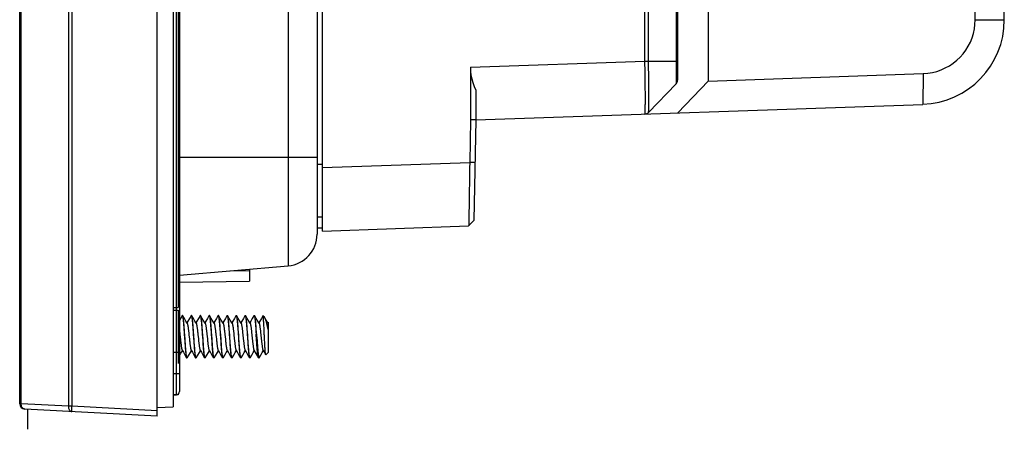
# Model space of a CAD drawing. Extents: x 0 to 750, y 0 to 420.
# Tile 8 of 45: x 215 to 262, y 165 to 184. Entities that reach past the tile are written whole.
import ezdxf

# ---------------------------------------------------------------- set-up
doc = ezdxf.new("R2010")
doc.units = 0
doc.header["$LTSCALE"] = 41.25
doc.layers.get('0').update_dxf_attribs({"linetype": 'CONTINUOUS'})
doc.layers.add('02___PRT_ALL_AXES', color=7, linetype='CONTINUOUS')
doc.layers.add('03___PRT_ALL_CURVES', color=7, linetype='CONTINUOUS')

msp = doc.modelspace()

# ---------------------------------------------------------------- linework, layer by layer
at = {"color": 7, "linetype": 'CONTINUOUS'}
for p, q in [((221.97, 165.65), (221.97, 275.65)), ((222.72, 275.21), (222.72, 166.089)), ((215.47, 166.228), (215.47, 275.072)), ((215.541, 166.228), (215.541, 275.07)), ((223.02, 274.492), (223.02, 166.808)), ((217.774, 272.942), (217.774, 166.111)), ((217.94, 272.942), (217.94, 166.111)), ((222.877, 272.582), (222.877, 166.658)), ((222.97, 270.525), (222.97, 170.775)), ((229.785, 174.4), (229.785, 266.9)), ((248.035, 260.067), (248.035, 181.486)), ((260.657, 184.389), (260.657, 199.003)), ((262.035, 184.389), (262.035, 199.003)), ((245.036, 182.431), (245.036, 196.863)), ((245.207, 182.434), (245.207, 196.862)), ((246.514, 196.85), (246.514, 182.434)), ((246.585, 196.849), (246.585, 181.536)), ((260.657, 184.389), (262.035, 184.389)), ((236.785, 182.143), (245.036, 182.431)), ((236.785, 182.143), (236.785, 179.655)), ((245.036, 182.431), (245.119, 182.432)), ((245.04, 182.241), (245.036, 182.431)), ((245.043, 182.103), (245.04, 182.241)), ((245.045, 181.955), (245.043, 182.103)), ((245.207, 182.434), (246.514, 182.434)), ((245.211, 182.25), (245.207, 182.434)), ((245.214, 182.046), (245.211, 182.25)), ((246.514, 182.434), (246.515, 182.101)), ((246.515, 182.101), (246.516, 181.807)), ((245.217, 181.898), (245.214, 182.046)), ((245.219, 181.739), (245.217, 181.898)), ((245.221, 181.571), (245.219, 181.739)), ((246.516, 181.807), (246.516, 181.661)), ((246.516, 181.661), (246.516, 181.539)), ((248.035, 181.489), (258.199, 181.844)), ((258.199, 181.844), (258.174, 180.391)), ((245.207, 180.008), (246.514, 181.362)), ((245.208, 180.009), (246.514, 181.362)), ((246.514, 181.363), (246.514, 181.362)), ((246.516, 181.539), (246.515, 181.455)), ((246.515, 181.455), (246.515, 181.402)), ((246.515, 181.402), (246.515, 181.381)), ((246.587, 179.986), (248.035, 181.486)), ((237.035, 181.062), (237.035, 179.653)), ((237.035, 179.653), (258.174, 180.391)), ((245.093, 179.941), (245.096, 179.942)), ((245.096, 179.942), (245.135, 179.957)), ((245.135, 179.957), (245.17, 179.977)), ((245.208, 180.009), (245.208, 180.01)), ((236.785, 179.655), (236.75, 177.641)), ((237.035, 179.653), (236.785, 179.657)), ((237.035, 179.653), (236.951, 174.895)), ((229.785, 177.55), (229.535, 177.55)), ((229.785, 177.398), (236.75, 177.641)), ((236.999, 177.637), (236.75, 177.641)), ((236.732, 176.369), (236.726, 175.916)), ((229.785, 175.05), (229.535, 175.05)), ((229.785, 174.4), (236.702, 174.641)), ((236.951, 174.895), (236.702, 174.641)), ((229.535, 174.55), (229.785, 174.55)), ((225.462, 172.518), (226.345, 172.533)), ((226.345, 172.595), (226.345, 172.033)), ((223.02, 171.975), (226.345, 172.033)), ((222.72, 170.775), (222.97, 170.775)), ((222.72, 170.65), (222.97, 170.65)), ((222.97, 170.65), (222.97, 168.132)), ((223.147, 170.393), (223.02, 170.174)), ((223.155, 170.4), (223.176, 170.4)), ((223.257, 170.267), (223.184, 170.393)), ((223.33, 170.142), (223.257, 170.267)), ((223.39, 170.039), (223.33, 170.142)), ((223.423, 170.137), (223.378, 170.06)), ((223.495, 170.26), (223.423, 170.137)), ((223.572, 170.393), (223.495, 170.26)), ((223.58, 170.4), (223.601, 170.4)), ((223.682, 170.267), (223.609, 170.393)), ((223.755, 170.142), (223.682, 170.267)), ((223.815, 170.039), (223.755, 170.142)), ((223.848, 170.137), (223.803, 170.06)), ((223.92, 170.26), (223.848, 170.137)), ((223.997, 170.393), (223.92, 170.26)), ((224.005, 170.4), (224.026, 170.4)), ((224.107, 170.267), (224.034, 170.393)), ((224.18, 170.142), (224.107, 170.267)), ((224.24, 170.039), (224.18, 170.142)), ((224.276, 170.142), (224.228, 170.06)), ((224.348, 170.266), (224.276, 170.142)), ((224.422, 170.393), (224.348, 170.266)), ((224.43, 170.4), (224.451, 170.4)), ((224.532, 170.267), (224.459, 170.393)), ((224.605, 170.142), (224.532, 170.267)), ((224.665, 170.039), (224.605, 170.142)), ((224.701, 170.142), (224.653, 170.06)), ((224.773, 170.266), (224.701, 170.142)), ((224.847, 170.393), (224.773, 170.266)), ((224.855, 170.4), (224.876, 170.4)), ((224.957, 170.267), (224.884, 170.393)), ((225.03, 170.142), (224.957, 170.267)), ((225.09, 170.039), (225.03, 170.142)), ((225.126, 170.142), (225.078, 170.06)), ((225.198, 170.266), (225.126, 170.142)), ((225.272, 170.393), (225.198, 170.266)), ((225.28, 170.4), (225.301, 170.4)), ((225.382, 170.267), (225.309, 170.393)), ((225.455, 170.142), (225.382, 170.267)), ((225.515, 170.039), (225.455, 170.142)), ((225.551, 170.142), (225.503, 170.06)), ((225.623, 170.266), (225.551, 170.142)), ((225.697, 170.393), (225.623, 170.266)), ((225.705, 170.4), (225.726, 170.4)), ((225.807, 170.267), (225.734, 170.393)), ((225.88, 170.142), (225.807, 170.267)), ((225.94, 170.039), (225.88, 170.142)), ((225.976, 170.142), (225.928, 170.06)), ((226.048, 170.266), (225.976, 170.142)), ((226.122, 170.393), (226.048, 170.266)), ((226.13, 170.4), (226.151, 170.4)), ((226.232, 170.267), (226.159, 170.393)), ((226.305, 170.142), (226.232, 170.267)), ((226.365, 170.039), (226.305, 170.142)), ((226.397, 170.135), (226.353, 170.06)), ((226.47, 170.26), (226.397, 170.135)), ((226.547, 170.393), (226.47, 170.26)), ((226.555, 170.4), (226.576, 170.4)), ((226.657, 170.267), (226.584, 170.393)), ((226.73, 170.142), (226.657, 170.267)), ((226.79, 170.039), (226.73, 170.142)), ((226.826, 170.142), (226.778, 170.06)), ((226.898, 170.266), (226.826, 170.142)), ((226.971, 170.391), (226.898, 170.266)), ((227.043, 170.326), (226.976, 170.393)), ((227.215, 170.039), (227.155, 170.142)), ((227.22, 170.088), (227.203, 170.06)), ((227.215, 170.039), (227.22, 170.03)), ((227.22, 170.088), (227.22, 168.65)), ((223.038, 169.603), (223.046, 169.522)), ((223.238, 169.74), (223.246, 169.629)), ((223.246, 169.629), (223.253, 169.515)), ((223.253, 169.515), (223.265, 169.342)), ((223.266, 169.629), (223.259, 169.74)), ((223.466, 169.575), (223.474, 169.493)), ((223.662, 169.744), (223.67, 169.631)), ((223.67, 169.631), (223.678, 169.516)), ((223.691, 169.63), (223.683, 169.743)), ((223.703, 169.458), (223.691, 169.63)), ((223.889, 169.587), (223.898, 169.505)), ((223.898, 169.505), (223.92, 169.296)), ((224.088, 169.741), (224.095, 169.63)), ((224.095, 169.63), (224.103, 169.515)), ((224.103, 169.515), (224.123, 169.231)), ((224.116, 169.631), (224.108, 169.744)), ((224.128, 169.458), (224.116, 169.631)), ((224.313, 169.599), (224.322, 169.517)), ((224.322, 169.517), (224.344, 169.308)), ((224.513, 169.741), (224.521, 169.629)), ((224.521, 169.629), (224.528, 169.515)), ((224.528, 169.515), (224.54, 169.342)), ((224.541, 169.629), (224.534, 169.74)), ((224.741, 169.57), (224.75, 169.488)), ((224.937, 169.744), (224.945, 169.631)), ((224.945, 169.631), (224.953, 169.516)), ((224.966, 169.63), (224.958, 169.742)), ((224.978, 169.458), (224.966, 169.63)), ((225.165, 169.582), (225.174, 169.5)), ((225.174, 169.5), (225.195, 169.291)), ((225.363, 169.739), (225.371, 169.629)), ((225.371, 169.629), (225.378, 169.515)), ((225.378, 169.515), (225.39, 169.342)), ((225.391, 169.631), (225.383, 169.744)), ((225.589, 169.594), (225.597, 169.512)), ((225.597, 169.512), (225.619, 169.303)), ((225.787, 169.744), (225.795, 169.631)), ((225.795, 169.631), (225.803, 169.516)), ((225.803, 169.516), (225.811, 169.4)), ((225.816, 169.629), (225.809, 169.74)), ((226.014, 169.589), (226.023, 169.508)), ((226.023, 169.508), (226.044, 169.3)), ((226.213, 169.741), (226.22, 169.63)), ((226.22, 169.63), (226.228, 169.515)), ((226.241, 169.63), (226.233, 169.742)), ((226.253, 169.458), (226.241, 169.63)), ((226.439, 169.589), (226.448, 169.508)), ((226.448, 169.508), (226.469, 169.301)), ((226.638, 169.742), (226.645, 169.63)), ((226.645, 169.63), (226.653, 169.515)), ((226.673, 169.232), (226.653, 169.515)), ((226.666, 169.631), (226.658, 169.744)), ((226.864, 169.59), (226.873, 169.509)), ((226.873, 169.509), (226.894, 169.302)), ((227.024, 169.822), (227.019, 169.92)), ((227.029, 169.72), (227.024, 169.822)), ((227.22, 169.74), (227.202, 169.818)), ((223.072, 169.272), (223.081, 169.191)), ((223.265, 169.342), (223.277, 169.169)), ((223.277, 169.169), (223.285, 169.057)), ((223.298, 169.169), (223.29, 169.284)), ((223.306, 169.056), (223.298, 169.169)), ((223.474, 169.493), (223.496, 169.284)), ((223.496, 169.284), (223.505, 169.203)), ((223.702, 169.17), (223.71, 169.057)), ((223.718, 169.232), (223.703, 169.458)), ((223.726, 169.123), (223.718, 169.232)), ((223.734, 169.017), (223.726, 169.123)), ((223.92, 169.296), (223.929, 169.214)), ((224.123, 169.231), (224.13, 169.121)), ((224.14, 169.284), (224.128, 169.458)), ((224.13, 169.121), (224.138, 169.015)), ((224.148, 169.169), (224.14, 169.284)), ((224.156, 169.057), (224.148, 169.169)), ((224.344, 169.308), (224.352, 169.226)), ((224.54, 169.342), (224.552, 169.168)), ((224.552, 169.168), (224.56, 169.055)), ((224.573, 169.169), (224.565, 169.284)), ((224.581, 169.056), (224.573, 169.169)), ((224.772, 169.279), (224.78, 169.198)), ((224.977, 169.171), (224.985, 169.06)), ((224.99, 169.284), (224.978, 169.458)), ((224.998, 169.17), (224.99, 169.284)), ((225.006, 169.059), (224.998, 169.17)), ((225.195, 169.291), (225.204, 169.209)), ((225.39, 169.342), (225.402, 169.168)), ((225.402, 169.168), (225.41, 169.056)), ((225.428, 169.097), (225.421, 169.197)), ((225.435, 169), (225.428, 169.097)), ((225.619, 169.303), (225.628, 169.221)), ((225.811, 169.4), (225.825, 169.197)), ((225.825, 169.197), (225.832, 169.097)), ((225.832, 169.097), (225.839, 169)), ((225.848, 169.169), (225.84, 169.284)), ((225.856, 169.056), (225.848, 169.169)), ((226.044, 169.3), (226.053, 169.219)), ((226.252, 169.169), (226.26, 169.058)), ((226.265, 169.284), (226.253, 169.458)), ((226.273, 169.17), (226.265, 169.284)), ((226.281, 169.059), (226.273, 169.17)), ((226.469, 169.301), (226.478, 169.22)), ((226.68, 169.122), (226.673, 169.232)), ((226.688, 169.016), (226.68, 169.122)), ((226.682, 169.4), (226.697, 169.175)), ((226.697, 169.175), (226.705, 169.066)), ((226.894, 169.302), (226.903, 169.22)), ((227.056, 169.138), (227.051, 169.241)), ((227.061, 169.04), (227.056, 169.138)), ((222.97, 168.65), (222.72, 168.65)), ((223.02, 168.49), (223.094, 168.617)), ((223.094, 168.617), (223.165, 168.739)), ((223.151, 168.764), (223.153, 168.76)), ((223.153, 168.76), (223.21, 168.663)), ((223.21, 168.663), (223.282, 168.54)), ((223.469, 168.532), (223.542, 168.657)), ((223.542, 168.657), (223.59, 168.739)), ((223.578, 168.76), (223.635, 168.663)), ((223.635, 168.663), (223.707, 168.54)), ((223.894, 168.532), (223.967, 168.657)), ((223.967, 168.657), (224.015, 168.739)), ((224.003, 168.76), (224.06, 168.663)), ((224.06, 168.663), (224.132, 168.54)), ((224.319, 168.532), (224.392, 168.657)), ((224.392, 168.657), (224.44, 168.739)), ((224.428, 168.76), (224.488, 168.658)), ((224.488, 168.658), (224.561, 168.533)), ((224.744, 168.532), (224.817, 168.657)), ((224.817, 168.657), (224.865, 168.739)), ((224.853, 168.76), (224.913, 168.658)), ((224.913, 168.658), (224.986, 168.533)), ((225.169, 168.532), (225.242, 168.657)), ((225.242, 168.657), (225.29, 168.739)), ((225.278, 168.76), (225.338, 168.658)), ((225.338, 168.658), (225.411, 168.533)), ((225.594, 168.532), (225.667, 168.657)), ((225.667, 168.657), (225.715, 168.739)), ((225.703, 168.76), (225.763, 168.658)), ((225.763, 168.658), (225.836, 168.533)), ((226.019, 168.532), (226.092, 168.657)), ((226.092, 168.657), (226.14, 168.739)), ((226.128, 168.76), (226.188, 168.658)), ((226.188, 168.658), (226.261, 168.533)), ((226.444, 168.532), (226.517, 168.657)), ((226.517, 168.657), (226.565, 168.739)), ((226.553, 168.76), (226.613, 168.658)), ((226.613, 168.658), (226.686, 168.533)), ((226.869, 168.532), (226.942, 168.657)), ((226.978, 168.76), (227.105, 168.543)), ((227.22, 168.65), (227.111, 168.541)), ((223.282, 168.54), (223.36, 168.406)), ((223.396, 168.406), (223.469, 168.532)), ((223.707, 168.54), (223.785, 168.406)), ((223.821, 168.406), (223.894, 168.532)), ((224.132, 168.54), (224.21, 168.406)), ((224.246, 168.406), (224.319, 168.532)), ((224.561, 168.533), (224.635, 168.406)), ((224.671, 168.406), (224.744, 168.532)), ((224.986, 168.533), (225.06, 168.406)), ((225.096, 168.406), (225.169, 168.532)), ((225.411, 168.533), (225.485, 168.406)), ((225.521, 168.406), (225.594, 168.532)), ((225.836, 168.533), (225.91, 168.406)), ((225.946, 168.406), (226.019, 168.532)), ((226.261, 168.533), (226.335, 168.406)), ((226.371, 168.406), (226.444, 168.532)), ((226.686, 168.533), (226.76, 168.406)), ((226.796, 168.406), (226.869, 168.532)), ((227.105, 168.543), (227.104, 168.546)), ((223.02, 167.65), (222.72, 167.65)), ((222.72, 166.65), (222.877, 166.658)), ((222.97, 166.65), (222.72, 166.65)), ((222.97, 166.696), (222.97, 166.65)), ((215.541, 166.228), (215.47, 166.228)), ((217.774, 166.111), (215.541, 166.228)), ((221.97, 165.65), (215.706, 165.978)), ((217.94, 166.111), (217.774, 166.111)), ((221.97, 165.899), (217.94, 166.111)), ((221.97, 166.05), (222.72, 166.089))]:
    msp.add_line(p, q, dxfattribs=at)
at = {"color": 3, "linetype": 'CONTINUOUS'}
for p, q in [((228.165, 269.045), (228.165, 172.754)), ((229.535, 267.551), (229.535, 174.249)), ((223.02, 177.9), (229.535, 177.9)), ((223.02, 172.304), (228.165, 172.754))]:
    msp.add_line(p, q, dxfattribs=at)
at = {"color": 7, "linetype": 'CONTINUOUS'}
for points in [[(258.199, 181.844), (258.419, 181.862), (258.633, 181.897), (258.841, 181.95), (259.046, 182.021), (259.245, 182.11), (259.435, 182.214), (259.615, 182.335), (259.786, 182.472), (259.943, 182.621), (260.086, 182.783), (260.217, 182.958), (260.331, 183.142), (260.428, 183.336), (260.51, 183.538), (260.574, 183.745), (260.619, 183.955), (260.647, 184.169), (260.657, 184.389)], [(236.785, 182.143), (236.791, 181.959), (236.811, 181.776), (236.846, 181.596), (236.894, 181.416), (236.957, 181.238), (237.035, 181.062)], [(245.119, 182.432), (245.139, 182.433), (245.207, 182.434)], [(246.585, 182.434), (246.584, 182.434), (246.581, 182.434), (246.576, 182.434), (246.514, 182.434)], [(245.049, 181.715), (245.048, 181.798), (245.045, 181.955)], [(245.057, 180.366), (245.058, 180.415), (245.058, 180.468), (245.058, 180.526), (245.059, 180.589), (245.059, 180.658), (245.059, 180.732), (245.058, 180.811), (245.058, 180.895), (245.058, 180.984), (245.057, 181.075), (245.056, 181.171), (245.055, 181.266), (245.054, 181.359), (245.053, 181.451), (245.052, 181.542), (245.049, 181.715)], [(245.208, 180.01), (245.209, 180.011), (245.21, 180.013), (245.211, 180.016), (245.211, 180.019), (245.212, 180.024), (245.213, 180.029), (245.214, 180.035), (245.214, 180.042), (245.215, 180.051), (245.216, 180.06), (245.217, 180.071), (245.218, 180.083), (245.218, 180.097), (245.219, 180.112), (245.22, 180.129), (245.221, 180.148), (245.221, 180.169), (245.222, 180.192), (245.223, 180.218), (245.223, 180.246), (245.224, 180.276), (245.225, 180.31), (245.225, 180.346), (245.226, 180.386), (245.226, 180.429), (245.227, 180.477), (245.227, 180.528), (245.227, 180.585), (245.227, 180.646), (245.227, 180.713), (245.227, 180.784), (245.227, 180.861), (245.227, 180.943), (245.226, 181.029), (245.226, 181.118), (245.225, 181.211), (245.224, 181.303), (245.223, 181.394), (245.222, 181.483), (245.221, 181.571)], [(246.515, 181.381), (246.515, 181.374), (246.515, 181.369), (246.515, 181.365), (246.514, 181.363)], [(245.053, 180.148), (245.054, 180.177), (245.055, 180.208), (245.056, 180.243), (245.056, 180.28), (245.057, 180.321), (245.057, 180.366)], [(245.036, 179.932), (245.037, 179.933), (245.038, 179.933), (245.038, 179.935), (245.039, 179.937), (245.04, 179.94), (245.041, 179.944), (245.042, 179.948), (245.043, 179.954), (245.043, 179.96), (245.044, 179.967), (245.045, 179.976), (245.046, 179.986), (245.047, 179.997), (245.048, 180.009), (245.049, 180.024), (245.049, 180.039), (245.05, 180.057), (245.051, 180.077), (245.052, 180.098), (245.053, 180.122), (245.053, 180.148)], [(245.17, 179.977), (245.201, 180.002), (245.208, 180.009)], [(236.75, 177.641), (236.746, 177.379), (236.743, 177.118), (236.739, 176.862), (236.736, 176.612), (236.732, 176.369)], [(236.726, 175.916), (236.719, 175.515), (236.716, 175.338), (236.714, 175.179), (236.711, 175.039), (236.709, 174.918), (236.707, 174.819), (236.705, 174.741), (236.704, 174.686), (236.703, 174.652), (236.702, 174.641)], [(223.147, 170.393), (223.151, 170.398), (223.155, 170.4)], [(223.155, 170.4), (223.159, 170.398), (223.163, 170.393), (223.167, 170.384), (223.171, 170.372), (223.175, 170.357), (223.179, 170.338), (223.183, 170.317), (223.187, 170.292), (223.19, 170.265), (223.194, 170.234), (223.198, 170.2), (223.202, 170.164), (223.206, 170.125), (223.21, 170.084), (223.214, 170.04), (223.218, 169.994), (223.222, 169.947), (223.226, 169.898), (223.23, 169.846), (223.234, 169.794), (223.238, 169.74)], [(223.184, 170.393), (223.18, 170.398), (223.176, 170.4)], [(223.259, 169.74), (223.255, 169.794), (223.251, 169.847), (223.247, 169.898), (223.243, 169.947), (223.239, 169.995), (223.235, 170.04), (223.231, 170.084), (223.227, 170.125), (223.223, 170.164), (223.219, 170.201), (223.215, 170.234), (223.211, 170.265), (223.207, 170.292), (223.203, 170.317), (223.2, 170.338), (223.196, 170.357), (223.192, 170.372), (223.188, 170.384), (223.184, 170.393)], [(223.39, 170.039), (223.391, 170.037), (223.396, 170.027), (223.4, 170.015), (223.404, 170), (223.409, 169.983), (223.413, 169.963), (223.418, 169.941), (223.422, 169.916), (223.426, 169.89), (223.431, 169.861), (223.435, 169.831), (223.439, 169.799), (223.444, 169.765), (223.448, 169.729), (223.453, 169.692), (223.457, 169.654), (223.461, 169.615), (223.466, 169.575)], [(223.572, 170.393), (223.576, 170.398), (223.58, 170.4)], [(223.58, 170.4), (223.584, 170.398), (223.588, 170.393), (223.592, 170.384), (223.596, 170.373), (223.6, 170.358), (223.603, 170.34), (223.607, 170.318), (223.611, 170.294), (223.615, 170.266), (223.619, 170.236), (223.623, 170.202), (223.627, 170.166), (223.631, 170.128), (223.635, 170.087), (223.639, 170.045), (223.643, 169.999), (223.647, 169.952), (223.65, 169.903), (223.654, 169.852), (223.658, 169.799), (223.662, 169.744)], [(223.609, 170.393), (223.605, 170.398), (223.601, 170.4)], [(223.683, 169.743), (223.679, 169.797), (223.675, 169.849), (223.672, 169.9), (223.668, 169.949), (223.664, 169.997), (223.66, 170.042), (223.656, 170.086), (223.652, 170.127), (223.648, 170.166), (223.644, 170.203), (223.64, 170.237), (223.636, 170.267), (223.632, 170.295), (223.628, 170.319), (223.624, 170.341), (223.62, 170.359), (223.616, 170.373), (223.612, 170.385), (223.609, 170.393)], [(223.815, 170.039), (223.819, 170.03), (223.824, 170.019), (223.828, 170.005), (223.833, 169.988), (223.837, 169.969), (223.841, 169.948), (223.846, 169.924), (223.85, 169.898), (223.854, 169.87), (223.859, 169.84), (223.863, 169.808), (223.867, 169.775), (223.872, 169.74), (223.876, 169.703), (223.881, 169.665), (223.885, 169.627), (223.889, 169.587)], [(223.997, 170.393), (224.001, 170.398), (224.005, 170.4)], [(224.005, 170.4), (224.009, 170.398), (224.013, 170.393), (224.017, 170.385), (224.021, 170.373), (224.024, 170.358), (224.028, 170.34), (224.032, 170.319), (224.036, 170.294), (224.04, 170.266), (224.044, 170.235), (224.048, 170.202), (224.052, 170.165), (224.056, 170.126), (224.06, 170.084), (224.064, 170.04), (224.068, 169.995), (224.072, 169.948), (224.076, 169.898), (224.08, 169.848), (224.084, 169.795), (224.088, 169.741)], [(224.034, 170.393), (224.03, 170.398), (224.026, 170.4)], [(224.108, 169.744), (224.104, 169.798), (224.1, 169.851), (224.096, 169.903), (224.092, 169.952), (224.089, 169.999), (224.085, 170.044), (224.081, 170.087), (224.077, 170.128), (224.073, 170.166), (224.069, 170.202), (224.065, 170.235), (224.061, 170.266), (224.057, 170.293), (224.053, 170.318), (224.049, 170.339), (224.046, 170.357), (224.042, 170.372), (224.038, 170.384), (224.034, 170.393)], [(224.24, 170.039), (224.243, 170.033), (224.248, 170.022), (224.252, 170.009), (224.256, 169.993), (224.261, 169.975), (224.265, 169.954), (224.269, 169.931), (224.274, 169.906), (224.278, 169.878), (224.282, 169.849), (224.287, 169.818), (224.291, 169.785), (224.296, 169.75), (224.3, 169.714), (224.304, 169.677), (224.309, 169.638), (224.313, 169.599)], [(224.422, 170.393), (224.426, 170.398), (224.43, 170.4)], [(224.43, 170.4), (224.434, 170.398), (224.438, 170.392), (224.442, 170.384), (224.446, 170.372), (224.45, 170.356), (224.454, 170.338), (224.458, 170.316), (224.462, 170.292), (224.466, 170.264), (224.469, 170.234), (224.473, 170.2), (224.477, 170.164), (224.481, 170.126), (224.485, 170.085), (224.489, 170.042), (224.493, 169.996), (224.497, 169.949), (224.501, 169.899), (224.505, 169.848), (224.509, 169.795), (224.513, 169.741)], [(224.459, 170.393), (224.455, 170.398), (224.451, 170.4)], [(224.534, 169.74), (224.53, 169.794), (224.526, 169.847), (224.522, 169.898), (224.518, 169.947), (224.514, 169.995), (224.51, 170.04), (224.506, 170.084), (224.502, 170.125), (224.498, 170.164), (224.494, 170.2), (224.49, 170.234), (224.486, 170.265), (224.482, 170.292), (224.479, 170.317), (224.475, 170.338), (224.471, 170.357), (224.467, 170.372), (224.463, 170.384), (224.459, 170.393)], [(224.665, 170.039), (224.667, 170.036), (224.671, 170.026), (224.676, 170.013), (224.68, 169.998), (224.684, 169.98), (224.689, 169.96), (224.693, 169.938), (224.697, 169.913), (224.702, 169.887), (224.706, 169.858), (224.711, 169.827), (224.715, 169.794), (224.719, 169.76), (224.724, 169.725), (224.728, 169.688), (224.732, 169.649), (224.737, 169.61), (224.741, 169.57)], [(224.847, 170.393), (224.851, 170.398), (224.855, 170.4)], [(224.855, 170.4), (224.859, 170.398), (224.863, 170.393), (224.866, 170.385), (224.87, 170.374), (224.874, 170.359), (224.878, 170.341), (224.882, 170.32), (224.886, 170.296), (224.89, 170.268), (224.894, 170.238), (224.898, 170.204), (224.902, 170.168), (224.906, 170.129), (224.91, 170.087), (224.914, 170.044), (224.918, 169.999), (224.922, 169.951), (224.926, 169.902), (224.929, 169.851), (224.933, 169.798), (224.937, 169.744)], [(224.884, 170.393), (224.88, 170.398), (224.876, 170.4)], [(224.958, 169.742), (224.954, 169.796), (224.951, 169.849), (224.947, 169.9), (224.943, 169.949), (224.939, 169.996), (224.935, 170.042), (224.931, 170.085), (224.927, 170.127), (224.923, 170.166), (224.919, 170.203), (224.915, 170.236), (224.911, 170.267), (224.907, 170.295), (224.903, 170.319), (224.899, 170.341), (224.895, 170.359), (224.891, 170.373), (224.887, 170.385), (224.884, 170.393)], [(225.09, 170.039), (225.091, 170.038), (225.095, 170.029), (225.099, 170.017), (225.104, 170.003), (225.108, 169.986), (225.112, 169.966), (225.117, 169.945), (225.121, 169.921), (225.126, 169.895), (225.13, 169.866), (225.134, 169.836), (225.139, 169.804), (225.143, 169.77), (225.147, 169.735), (225.152, 169.699), (225.156, 169.661), (225.161, 169.622), (225.165, 169.582)], [(225.272, 170.393), (225.276, 170.398), (225.28, 170.4)], [(225.28, 170.4), (225.284, 170.398), (225.288, 170.392), (225.292, 170.383), (225.296, 170.371), (225.3, 170.356), (225.304, 170.338), (225.308, 170.316), (225.312, 170.291), (225.316, 170.264), (225.32, 170.233), (225.323, 170.2), (225.327, 170.163), (225.331, 170.125), (225.335, 170.083), (225.339, 170.04), (225.343, 169.994), (225.347, 169.947), (225.351, 169.897), (225.355, 169.846), (225.359, 169.793), (225.363, 169.739)], [(225.309, 170.393), (225.305, 170.398), (225.301, 170.4)], [(225.383, 169.744), (225.379, 169.798), (225.375, 169.851), (225.371, 169.903), (225.367, 169.952), (225.364, 169.999), (225.36, 170.044), (225.356, 170.087), (225.352, 170.128), (225.348, 170.166), (225.344, 170.202), (225.34, 170.236), (225.336, 170.266), (225.332, 170.294), (225.328, 170.318), (225.324, 170.34), (225.32, 170.358), (225.317, 170.373), (225.313, 170.384), (225.309, 170.393)], [(225.515, 170.039), (225.519, 170.032), (225.523, 170.021), (225.527, 170.007), (225.532, 169.991), (225.536, 169.972), (225.541, 169.951), (225.545, 169.928), (225.549, 169.902), (225.554, 169.875), (225.558, 169.845), (225.562, 169.814), (225.567, 169.78), (225.571, 169.746), (225.575, 169.709), (225.58, 169.672), (225.584, 169.633), (225.589, 169.594)], [(225.697, 170.393), (225.701, 170.398), (225.705, 170.4)], [(225.705, 170.4), (225.709, 170.398), (225.713, 170.393), (225.717, 170.385), (225.72, 170.373), (225.724, 170.359), (225.728, 170.341), (225.732, 170.319), (225.736, 170.295), (225.74, 170.267), (225.744, 170.237), (225.748, 170.203), (225.752, 170.167), (225.756, 170.129), (225.76, 170.088), (225.764, 170.045), (225.768, 169.999), (225.772, 169.952), (225.775, 169.903), (225.779, 169.852), (225.783, 169.799), (225.787, 169.744)], [(225.734, 170.393), (225.73, 170.398), (225.726, 170.4)], [(225.809, 169.74), (225.805, 169.794), (225.801, 169.847), (225.797, 169.898), (225.793, 169.947), (225.789, 169.995), (225.785, 170.04), (225.781, 170.084), (225.777, 170.125), (225.773, 170.164), (225.769, 170.2), (225.765, 170.234), (225.761, 170.264), (225.757, 170.292), (225.754, 170.317), (225.75, 170.338), (225.746, 170.356), (225.742, 170.372), (225.738, 170.384), (225.734, 170.393)], [(225.94, 170.039), (225.94, 170.038), (225.945, 170.029), (225.949, 170.018), (225.953, 170.004), (225.958, 169.987), (225.962, 169.968), (225.966, 169.947), (225.971, 169.923), (225.975, 169.897), (225.979, 169.87), (225.984, 169.84), (225.988, 169.808), (225.992, 169.775), (225.997, 169.74), (226.001, 169.704), (226.005, 169.667), (226.01, 169.628), (226.014, 169.589)], [(226.122, 170.393), (226.126, 170.398), (226.13, 170.4)], [(226.13, 170.4), (226.134, 170.398), (226.138, 170.393), (226.142, 170.385), (226.146, 170.373), (226.15, 170.358), (226.153, 170.34), (226.157, 170.318), (226.161, 170.294), (226.165, 170.266), (226.169, 170.235), (226.173, 170.201), (226.177, 170.165), (226.181, 170.125), (226.185, 170.084), (226.189, 170.04), (226.193, 169.995), (226.197, 169.947), (226.201, 169.898), (226.205, 169.847), (226.209, 169.795), (226.213, 169.741)], [(226.159, 170.393), (226.155, 170.398), (226.151, 170.4)], [(226.233, 169.742), (226.229, 169.796), (226.226, 169.849), (226.222, 169.899), (226.218, 169.949), (226.214, 169.996), (226.21, 170.041), (226.206, 170.085), (226.202, 170.127), (226.198, 170.166), (226.194, 170.202), (226.19, 170.236), (226.186, 170.267), (226.182, 170.295), (226.178, 170.319), (226.174, 170.34), (226.17, 170.358), (226.166, 170.373), (226.162, 170.385), (226.159, 170.393)], [(226.365, 170.039), (226.365, 170.039), (226.37, 170.03), (226.374, 170.018), (226.378, 170.004), (226.383, 169.987), (226.387, 169.968), (226.391, 169.947), (226.396, 169.924), (226.4, 169.898), (226.404, 169.87), (226.409, 169.84), (226.413, 169.809), (226.417, 169.776), (226.422, 169.741), (226.426, 169.705), (226.43, 169.667), (226.435, 169.629), (226.439, 169.589)], [(226.547, 170.393), (226.551, 170.398), (226.555, 170.4)], [(226.555, 170.4), (226.559, 170.398), (226.563, 170.392), (226.567, 170.384), (226.571, 170.372), (226.575, 170.357), (226.579, 170.338), (226.583, 170.317), (226.587, 170.292), (226.59, 170.265), (226.594, 170.234), (226.598, 170.201), (226.602, 170.165), (226.606, 170.127), (226.61, 170.086), (226.614, 170.043), (226.618, 169.998), (226.622, 169.95), (226.626, 169.901), (226.63, 169.85), (226.634, 169.797), (226.638, 169.742)], [(226.584, 170.393), (226.58, 170.398), (226.576, 170.4)], [(226.658, 169.744), (226.654, 169.798), (226.65, 169.851), (226.646, 169.903), (226.642, 169.952), (226.639, 169.999), (226.635, 170.044), (226.631, 170.087), (226.627, 170.128), (226.623, 170.166), (226.619, 170.202), (226.615, 170.236), (226.611, 170.266), (226.607, 170.294), (226.603, 170.318), (226.599, 170.34), (226.595, 170.358), (226.591, 170.373), (226.588, 170.384), (226.584, 170.393)], [(226.79, 170.039), (226.795, 170.03), (226.799, 170.018), (226.803, 170.004), (226.808, 169.988), (226.812, 169.969), (226.816, 169.948), (226.821, 169.924), (226.825, 169.898), (226.829, 169.871), (226.834, 169.841), (226.838, 169.809), (226.842, 169.776), (226.847, 169.742), (226.851, 169.705), (226.855, 169.668), (226.86, 169.63), (226.864, 169.59)], [(226.976, 170.393), (226.974, 170.394), (226.972, 170.393), (226.971, 170.391)], [(227.019, 169.92), (227.016, 169.966), (227.014, 170.011), (227.011, 170.054), (227.009, 170.095), (227.006, 170.134), (227.004, 170.17), (227.001, 170.204), (226.999, 170.236), (226.996, 170.265), (226.994, 170.291), (226.992, 170.315), (226.989, 170.335), (226.987, 170.353), (226.984, 170.368), (226.982, 170.379), (226.979, 170.387), (226.977, 170.392), (226.976, 170.393)], [(227.064, 170.298), (227.06, 170.304), (227.052, 170.316), (227.043, 170.326)], [(227.155, 170.142), (227.082, 170.267), (227.064, 170.298)], [(227.202, 169.818), (227.194, 169.857), (227.185, 169.895), (227.177, 169.932), (227.169, 169.968), (227.16, 170.004), (227.152, 170.038), (227.143, 170.071), (227.135, 170.102), (227.126, 170.132), (227.118, 170.16), (227.11, 170.187), (227.101, 170.211), (227.093, 170.234), (227.085, 170.255), (227.077, 170.274), (227.068, 170.29), (227.064, 170.298)], [(223.046, 169.522), (223.059, 169.397), (223.072, 169.272)], [(223.29, 169.284), (223.278, 169.458), (223.266, 169.629)], [(223.678, 169.516), (223.69, 169.342), (223.702, 169.17)], [(224.565, 169.284), (224.553, 169.457), (224.541, 169.629)], [(224.953, 169.516), (224.965, 169.342), (224.977, 169.171)], [(225.407, 169.4), (225.403, 169.458), (225.391, 169.631)], [(225.84, 169.284), (225.828, 169.457), (225.816, 169.629)], [(226.228, 169.515), (226.24, 169.342), (226.252, 169.169)], [(226.682, 169.4), (226.678, 169.458), (226.666, 169.631)], [(227.051, 169.241), (227.043, 169.4), (227.041, 169.454), (227.038, 169.508), (227.029, 169.72)], [(223.081, 169.191), (223.086, 169.152), (223.09, 169.113), (223.094, 169.076), (223.099, 169.041), (223.103, 169.006), (223.107, 168.974), (223.112, 168.943), (223.116, 168.914), (223.121, 168.887), (223.125, 168.863), (223.129, 168.84), (223.134, 168.82), (223.138, 168.802), (223.142, 168.787), (223.147, 168.774), (223.151, 168.764)], [(223.285, 169.057), (223.289, 169.002), (223.293, 168.95), (223.297, 168.899), (223.301, 168.85), (223.304, 168.803), (223.308, 168.757), (223.312, 168.713), (223.316, 168.672), (223.32, 168.633), (223.324, 168.596), (223.328, 168.563), (223.332, 168.532), (223.336, 168.504), (223.34, 168.48), (223.344, 168.458), (223.348, 168.44), (223.352, 168.426), (223.356, 168.414), (223.36, 168.406)], [(223.388, 168.4), (223.385, 168.401), (223.381, 168.406), (223.377, 168.414), (223.373, 168.426), (223.369, 168.44), (223.365, 168.458), (223.361, 168.479), (223.357, 168.504), (223.353, 168.531), (223.349, 168.562), (223.345, 168.595), (223.341, 168.632), (223.337, 168.671), (223.333, 168.712), (223.329, 168.756), (223.325, 168.801), (223.322, 168.848), (223.318, 168.897), (223.314, 168.948), (223.31, 169.001), (223.306, 169.056)], [(223.505, 169.203), (223.509, 169.163), (223.514, 169.124), (223.518, 169.087), (223.522, 169.051), (223.527, 169.016), (223.531, 168.983), (223.536, 168.952), (223.54, 168.922), (223.544, 168.895), (223.549, 168.87), (223.553, 168.846), (223.557, 168.825), (223.562, 168.807), (223.566, 168.791), (223.57, 168.778), (223.575, 168.767), (223.578, 168.76)], [(223.71, 169.057), (223.714, 169.003), (223.718, 168.95), (223.722, 168.898), (223.726, 168.849), (223.73, 168.802), (223.733, 168.757), (223.737, 168.714), (223.741, 168.673), (223.745, 168.634), (223.749, 168.598), (223.753, 168.565), (223.757, 168.535), (223.761, 168.507), (223.765, 168.482), (223.769, 168.461), (223.773, 168.443), (223.776, 168.427), (223.78, 168.416), (223.785, 168.406)], [(223.929, 169.214), (223.933, 169.175), (223.937, 169.136), (223.942, 169.098), (223.946, 169.061), (223.95, 169.026), (223.955, 168.993), (223.959, 168.961), (223.964, 168.931), (223.968, 168.903), (223.972, 168.877), (223.977, 168.853), (223.981, 168.831), (223.985, 168.812), (223.99, 168.795), (223.994, 168.781), (223.999, 168.77), (224.003, 168.76)], [(224.238, 168.4), (224.234, 168.402), (224.23, 168.407), (224.226, 168.415), (224.222, 168.427), (224.218, 168.443), (224.214, 168.461), (224.211, 168.482), (224.207, 168.507), (224.203, 168.534), (224.199, 168.565), (224.195, 168.598), (224.191, 168.633), (224.187, 168.672), (224.183, 168.713), (224.179, 168.756), (224.175, 168.801), (224.172, 168.848), (224.168, 168.898), (224.164, 168.949), (224.16, 169.002), (224.156, 169.057)], [(224.352, 169.226), (224.357, 169.186), (224.361, 169.147), (224.365, 169.109), (224.37, 169.072), (224.374, 169.036), (224.379, 169.002), (224.383, 168.97), (224.387, 168.939), (224.392, 168.911), (224.396, 168.884), (224.4, 168.86), (224.405, 168.837), (224.409, 168.818), (224.414, 168.8), (224.418, 168.785), (224.422, 168.773), (224.427, 168.763), (224.428, 168.76)], [(224.56, 169.055), (224.564, 169.001), (224.568, 168.948), (224.572, 168.896), (224.576, 168.847), (224.58, 168.8), (224.584, 168.755), (224.587, 168.712), (224.591, 168.671), (224.595, 168.632), (224.599, 168.596), (224.603, 168.563), (224.607, 168.532), (224.611, 168.505), (224.615, 168.48), (224.619, 168.459), (224.623, 168.441), (224.627, 168.426), (224.631, 168.415), (224.635, 168.406)], [(224.663, 168.4), (224.66, 168.401), (224.656, 168.406), (224.652, 168.414), (224.648, 168.426), (224.644, 168.44), (224.64, 168.458), (224.636, 168.479), (224.632, 168.503), (224.628, 168.531), (224.624, 168.562), (224.62, 168.595), (224.616, 168.631), (224.612, 168.67), (224.608, 168.712), (224.604, 168.755), (224.6, 168.8), (224.597, 168.848), (224.593, 168.897), (224.589, 168.948), (224.585, 169.001), (224.581, 169.056)], [(224.75, 169.488), (224.759, 169.404), (224.772, 169.279)], [(224.78, 169.198), (224.785, 169.158), (224.789, 169.12), (224.794, 169.083), (224.798, 169.047), (224.802, 169.012), (224.807, 168.979), (224.811, 168.948), (224.815, 168.919), (224.82, 168.892), (224.824, 168.867), (224.829, 168.844), (224.833, 168.823), (224.837, 168.805), (224.842, 168.789), (224.846, 168.776), (224.85, 168.766), (224.853, 168.76)], [(224.985, 169.06), (224.989, 169.006), (224.992, 168.953), (224.996, 168.902), (225, 168.853), (225.004, 168.805), (225.008, 168.76), (225.012, 168.716), (225.016, 168.675), (225.02, 168.636), (225.024, 168.6), (225.028, 168.566), (225.032, 168.536), (225.036, 168.508), (225.04, 168.483), (225.043, 168.462), (225.047, 168.443), (225.051, 168.428), (225.055, 168.416), (225.06, 168.406)], [(225.088, 168.4), (225.084, 168.401), (225.08, 168.406), (225.076, 168.415), (225.073, 168.427), (225.069, 168.442), (225.065, 168.46), (225.061, 168.481), (225.057, 168.506), (225.053, 168.534), (225.049, 168.565), (225.045, 168.598), (225.041, 168.635), (225.037, 168.674), (225.033, 168.716), (225.029, 168.759), (225.025, 168.805), (225.021, 168.852), (225.017, 168.902), (225.013, 168.953), (225.009, 169.005), (225.006, 169.059)], [(225.204, 169.209), (225.209, 169.17), (225.213, 169.131), (225.217, 169.093), (225.222, 169.057), (225.226, 169.022), (225.23, 168.989), (225.235, 168.957), (225.239, 168.927), (225.244, 168.899), (225.248, 168.874), (225.252, 168.85), (225.257, 168.829), (225.261, 168.81), (225.265, 168.794), (225.27, 168.78), (225.274, 168.768), (225.278, 168.76)], [(225.421, 169.197), (225.41, 169.349), (225.407, 169.4)], [(225.41, 169.056), (225.414, 169.001), (225.418, 168.948), (225.422, 168.897), (225.426, 168.848), (225.43, 168.801), (225.434, 168.755), (225.437, 168.712), (225.441, 168.67), (225.445, 168.632), (225.449, 168.595), (225.453, 168.562), (225.457, 168.531), (225.461, 168.503), (225.465, 168.479), (225.469, 168.458), (225.473, 168.44), (225.477, 168.425), (225.481, 168.414), (225.485, 168.406)], [(225.628, 169.221), (225.632, 169.181), (225.637, 169.142), (225.641, 169.104), (225.645, 169.067), (225.65, 169.032), (225.654, 168.998), (225.658, 168.966), (225.663, 168.936), (225.667, 168.907), (225.672, 168.881)], [(225.938, 168.4), (225.934, 168.401), (225.931, 168.406), (225.927, 168.414), (225.923, 168.426), (225.919, 168.44), (225.915, 168.458), (225.911, 168.479), (225.907, 168.504), (225.903, 168.531), (225.899, 168.562), (225.895, 168.595), (225.891, 168.632), (225.887, 168.671), (225.883, 168.712), (225.879, 168.755), (225.875, 168.8), (225.872, 168.848), (225.868, 168.897), (225.864, 168.948), (225.86, 169.001), (225.856, 169.056)], [(226.053, 169.219), (226.057, 169.179), (226.062, 169.141), (226.066, 169.103), (226.071, 169.066), (226.075, 169.031), (226.079, 168.998), (226.084, 168.966), (226.088, 168.936), (226.092, 168.908), (226.097, 168.881), (226.101, 168.857), (226.105, 168.836), (226.11, 168.816), (226.114, 168.799), (226.118, 168.784), (226.123, 168.772), (226.127, 168.763), (226.128, 168.76)], [(226.26, 169.058), (226.264, 169.004), (226.268, 168.952), (226.271, 168.901), (226.275, 168.852), (226.279, 168.804), (226.283, 168.759), (226.287, 168.715), (226.291, 168.674), (226.295, 168.634), (226.299, 168.598), (226.303, 168.564), (226.307, 168.533), (226.311, 168.505), (226.315, 168.481), (226.319, 168.459), (226.323, 168.441), (226.327, 168.426), (226.331, 168.415), (226.335, 168.406)], [(226.363, 168.4), (226.359, 168.401), (226.355, 168.406), (226.351, 168.415), (226.348, 168.427), (226.344, 168.442), (226.34, 168.46), (226.336, 168.481), (226.332, 168.506), (226.328, 168.534), (226.324, 168.564), (226.32, 168.598), (226.316, 168.635), (226.312, 168.674), (226.308, 168.716), (226.304, 168.759), (226.3, 168.805), (226.296, 168.852), (226.292, 168.902), (226.288, 168.953), (226.284, 169.005), (226.281, 169.059)], [(226.478, 169.22), (226.482, 169.18), (226.487, 169.141), (226.491, 169.104), (226.495, 169.067), (226.5, 169.032), (226.504, 168.998), (226.508, 168.967), (226.513, 168.936), (226.517, 168.908), (226.521, 168.882), (226.526, 168.858), (226.53, 168.836), (226.534, 168.816), (226.539, 168.799), (226.543, 168.784), (226.547, 168.772), (226.552, 168.763), (226.553, 168.76)], [(226.705, 169.066), (226.709, 169.013), (226.713, 168.962), (226.717, 168.911), (226.72, 168.863), (226.724, 168.816), (226.728, 168.771), (226.732, 168.728), (226.736, 168.687), (226.74, 168.648), (226.743, 168.612), (226.747, 168.578), (226.751, 168.547), (226.755, 168.519), (226.759, 168.494), (226.763, 168.471), (226.766, 168.452), (226.77, 168.435), (226.774, 168.422), (226.778, 168.411), (226.782, 168.404), (226.786, 168.4), (226.788, 168.4)], [(226.903, 169.22), (226.907, 169.181), (226.912, 169.142), (226.916, 169.104), (226.92, 169.068), (226.925, 169.033), (226.929, 168.999), (226.933, 168.967), (226.938, 168.937), (226.942, 168.909), (226.946, 168.882), (226.951, 168.858), (226.955, 168.836), (226.959, 168.817), (226.964, 168.799), (226.968, 168.785), (226.972, 168.772), (226.977, 168.763), (226.978, 168.76)], [(227.104, 168.546), (227.101, 168.553), (227.099, 168.564), (227.096, 168.577), (227.094, 168.594), (227.091, 168.613), (227.089, 168.635), (227.086, 168.66), (227.083, 168.688), (227.081, 168.718), (227.078, 168.751), (227.076, 168.786), (227.073, 168.823), (227.071, 168.863), (227.068, 168.904), (227.066, 168.948), (227.063, 168.993), (227.061, 169.04)], [(223.813, 168.4), (223.81, 168.401), (223.806, 168.405), (223.802, 168.413), (223.798, 168.423), (223.795, 168.437), (223.791, 168.454), (223.787, 168.474), (223.783, 168.496), (223.779, 168.522), (223.776, 168.551), (223.772, 168.582), (223.768, 168.616), (223.764, 168.653), (223.76, 168.692), (223.756, 168.733), (223.753, 168.776), (223.749, 168.821), (223.745, 168.867), (223.741, 168.916), (223.737, 168.965), (223.734, 169.017)], [(224.138, 169.015), (224.142, 168.964), (224.145, 168.914), (224.149, 168.866), (224.153, 168.819), (224.157, 168.775), (224.161, 168.731), (224.165, 168.69), (224.168, 168.651), (224.172, 168.614), (224.176, 168.58), (224.18, 168.549), (224.184, 168.52), (224.188, 168.495), (224.192, 168.472), (224.195, 168.453), (224.199, 168.436), (224.203, 168.423), (224.207, 168.412), (224.21, 168.406)], [(225.47, 168.602), (225.466, 168.633), (225.463, 168.667), (225.459, 168.703), (225.456, 168.741), (225.452, 168.78), (225.449, 168.821), (225.445, 168.863), (225.442, 168.907), (225.438, 168.953), (225.435, 169)], [(225.513, 168.4), (225.512, 168.4), (225.508, 168.403), (225.504, 168.409), (225.5, 168.418), (225.496, 168.431), (225.492, 168.447), (225.489, 168.465), (225.485, 168.487), (225.481, 168.511), (225.477, 168.539), (225.473, 168.569), (225.47, 168.602)], [(225.672, 168.881), (225.676, 168.857), (225.68, 168.835), (225.685, 168.816), (225.689, 168.799), (225.693, 168.784), (225.698, 168.772), (225.702, 168.762), (225.703, 168.76)], [(225.839, 169), (225.842, 168.953), (225.846, 168.908), (225.849, 168.864), (225.853, 168.821), (225.856, 168.78), (225.86, 168.741), (225.863, 168.703), (225.867, 168.667), (225.87, 168.634), (225.874, 168.602)], [(225.874, 168.602), (225.877, 168.569), (225.881, 168.539), (225.885, 168.511), (225.889, 168.487), (225.893, 168.465), (225.897, 168.447), (225.9, 168.431), (225.904, 168.419), (225.908, 168.409), (225.91, 168.406)], [(226.76, 168.406), (226.756, 168.413), (226.753, 168.424), (226.749, 168.438), (226.745, 168.454), (226.741, 168.474), (226.737, 168.497), (226.734, 168.523), (226.73, 168.551), (226.726, 168.582), (226.722, 168.616), (226.718, 168.652), (226.714, 168.691), (226.711, 168.732), (226.707, 168.774), (226.703, 168.819), (226.699, 168.866), (226.695, 168.914), (226.692, 168.964), (226.688, 169.016)], [(226.942, 168.657), (226.987, 168.733), (226.99, 168.739)], [(223.36, 168.406), (223.364, 168.401), (223.367, 168.4)], [(223.396, 168.406), (223.392, 168.401), (223.388, 168.4)], [(223.785, 168.406), (223.788, 168.402), (223.792, 168.4)], [(223.821, 168.406), (223.818, 168.402), (223.814, 168.4), (223.813, 168.4)], [(224.21, 168.406), (224.21, 168.405), (224.214, 168.401), (224.217, 168.4)], [(224.246, 168.406), (224.242, 168.401), (224.238, 168.4)], [(224.635, 168.406), (224.639, 168.401), (224.642, 168.4)], [(224.671, 168.406), (224.667, 168.401), (224.663, 168.4)], [(225.06, 168.406), (225.063, 168.402), (225.067, 168.4)], [(225.096, 168.406), (225.092, 168.402), (225.088, 168.4)], [(225.485, 168.406), (225.489, 168.401), (225.492, 168.4)], [(225.521, 168.406), (225.519, 168.404), (225.516, 168.4), (225.513, 168.4)], [(225.91, 168.406), (225.912, 168.403), (225.916, 168.4), (225.917, 168.4)], [(225.946, 168.406), (225.942, 168.401), (225.938, 168.4)], [(226.335, 168.406), (226.339, 168.401), (226.342, 168.4)], [(226.371, 168.406), (226.367, 168.402), (226.363, 168.4)], [(226.767, 168.4), (226.764, 168.401), (226.76, 168.405), (226.76, 168.406)], [(226.788, 168.4), (226.789, 168.4), (226.793, 168.402), (226.796, 168.406)], [(227.111, 168.541), (227.109, 168.54), (227.106, 168.541), (227.105, 168.543)], [(215.706, 165.978), (215.676, 165.983), (215.647, 165.995), (215.621, 166.015), (215.597, 166.04), (215.576, 166.071), (215.56, 166.106), (215.549, 166.145), (215.542, 166.185), (215.541, 166.228)], [(217.774, 166.111), (217.776, 166.068), (217.782, 166.027), (217.794, 165.988), (217.81, 165.953), (217.83, 165.923), (217.854, 165.897), (217.881, 165.878), (217.91, 165.866), (217.94, 165.861)], [(217.94, 165.861), (217.938, 165.865), (217.936, 165.876), (217.935, 165.894), (217.934, 165.919), (217.934, 165.95), (217.935, 165.985), (217.936, 166.025), (217.938, 166.067), (217.94, 166.111)]]:
    msp.add_lwpolyline(points, dxfattribs=at)
for centre, radius, start, end in [((258.035, 184.389), 4, 272, 360), ((246.335, 181.536), 0.25, 316, 0), ((245.027, 180.182), 0.25, 272, 316.0023), ((222.87, 166.808), 0.15, 273, 360), ((215.72, 166.228), 0.25, 180, 267)]:
    msp.add_arc(centre, radius, start, end, dxfattribs=at)
at = {"color": 3, "linetype": 'CONTINUOUS'}
msp.add_arc((228.035, 174.249), 1.5, 275, 360, dxfattribs=at)
at = {"layer": '02___PRT_ALL_AXES', "color": 7, "linetype": 'CONTINUOUS'}
for p, q in [((223.388, 168.4), (223.367, 168.4)), ((223.813, 168.4), (223.792, 168.4)), ((224.238, 168.4), (224.217, 168.4)), ((224.663, 168.4), (224.642, 168.4)), ((225.088, 168.4), (225.067, 168.4)), ((225.513, 168.4), (225.492, 168.4)), ((225.938, 168.4), (225.917, 168.4)), ((226.363, 168.4), (226.342, 168.4)), ((226.788, 168.4), (226.767, 168.4))]:
    msp.add_line(p, q, dxfattribs=at)
at = {"layer": '03___PRT_ALL_CURVES', "color": 4, "linetype": 'CONTINUOUS'}
msp.add_line((215.86, 165.021), (215.86, 165.97), dxfattribs=at)

doc.saveas('drawing.dxf')
